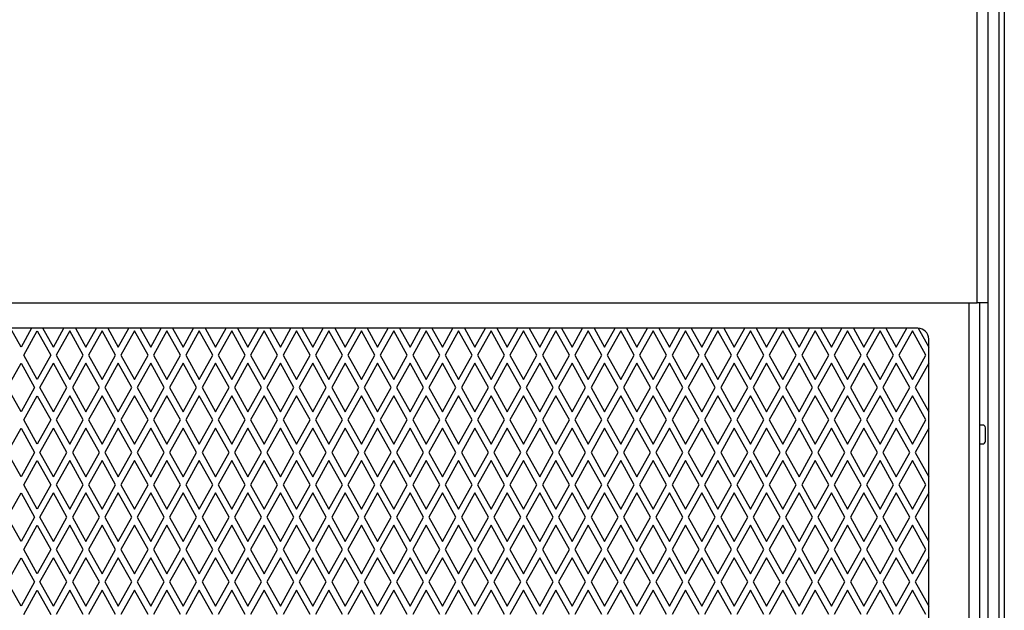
# Model space of a CAD drawing. Header units: millimetres. Extents: x 38 to 3318, y 40 to 2336.
# Tile 11 of 17: x 781 to 963, y 1367 to 1476. Entities that reach past the tile are written whole.
import ezdxf

# ---------------------------------------------------------------- set-up
doc = ezdxf.new("R2010")
doc.units = ezdxf.units.MM
doc.header["$LTSCALE"] = 8
doc.layers.add('LAYER1', color=2, linetype='Continuous', lineweight=25)

msp = doc.modelspace()

# ---------------------------------------------------------------- linework, layer by layer
at = {"layer": 'LAYER1', "color": 7, "linetype": 'Continuous', "lineweight": 25}
for p, q in [((962.192, 1812.218), (962.192, 1253.218)), ((963.192, 1812.218), (963.192, 1254.218)), ((958.192, 1423.833), (958.192, 1763.004)), ((960.192, 1423.833), (960.192, 1764.136)), ((616.192, 1423.833), (958.192, 1423.833)), ((956.692, 1256.148), (956.692, 1423.833)), ((960.192, 1423.833), (958.192, 1423.833)), ((958.692, 1255.218), (958.692, 1423.833)), ((960.192, 1255.718), (960.192, 1423.833)), ((947.192, 1419.148), (627.192, 1419.148)), ((781.192, 1415.648), (779.247, 1419.148)), ((783.136, 1419.148), (781.192, 1415.648)), ((781.692, 1414.148), (784.192, 1418.648)), ((784.192, 1418.648), (786.692, 1414.148)), ((787.192, 1415.648), (785.247, 1419.148)), ((787.192, 1415.648), (789.136, 1419.148)), ((790.192, 1418.648), (787.692, 1414.148)), ((792.692, 1414.148), (790.192, 1418.648)), ((791.247, 1419.148), (793.192, 1415.648)), ((793.192, 1415.648), (795.136, 1419.148)), ((796.192, 1418.648), (793.692, 1414.148)), ((798.692, 1414.148), (796.192, 1418.648)), ((797.247, 1419.148), (799.192, 1415.648)), ((799.192, 1415.648), (801.136, 1419.148)), ((802.192, 1418.648), (799.692, 1414.148)), ((804.692, 1414.148), (802.192, 1418.648)), ((803.247, 1419.148), (805.192, 1415.648)), ((805.192, 1415.648), (807.136, 1419.148)), ((808.192, 1418.648), (805.692, 1414.148)), ((810.692, 1414.148), (808.192, 1418.648)), ((809.247, 1419.148), (811.192, 1415.648)), ((811.192, 1415.648), (813.136, 1419.148)), ((814.192, 1418.648), (811.692, 1414.148)), ((816.692, 1414.148), (814.192, 1418.648)), ((815.247, 1419.148), (817.192, 1415.648)), ((817.192, 1415.648), (819.136, 1419.148)), ((820.192, 1418.648), (817.692, 1414.148)), ((822.692, 1414.148), (820.192, 1418.648)), ((821.247, 1419.148), (823.192, 1415.648)), ((823.192, 1415.648), (825.136, 1419.148)), ((826.192, 1418.648), (823.692, 1414.148)), ((828.692, 1414.148), (826.192, 1418.648)), ((827.247, 1419.148), (829.192, 1415.648)), ((829.192, 1415.648), (831.136, 1419.148)), ((832.192, 1418.648), (829.692, 1414.148)), ((834.692, 1414.148), (832.192, 1418.648)), ((833.247, 1419.148), (835.192, 1415.648)), ((835.192, 1415.648), (837.136, 1419.148)), ((838.192, 1418.648), (835.692, 1414.148)), ((840.692, 1414.148), (838.192, 1418.648)), ((839.247, 1419.148), (841.192, 1415.648)), ((841.192, 1415.648), (843.136, 1419.148)), ((844.192, 1418.648), (841.692, 1414.148)), ((846.692, 1414.148), (844.192, 1418.648)), ((845.247, 1419.148), (847.192, 1415.648)), ((847.192, 1415.648), (849.136, 1419.148)), ((850.192, 1418.648), (847.692, 1414.148)), ((852.692, 1414.148), (850.192, 1418.648)), ((851.247, 1419.148), (853.192, 1415.648)), ((853.192, 1415.648), (855.136, 1419.148)), ((856.192, 1418.648), (853.692, 1414.148)), ((858.692, 1414.148), (856.192, 1418.648)), ((857.247, 1419.148), (859.192, 1415.648)), ((859.192, 1415.648), (861.136, 1419.148)), ((862.192, 1418.648), (859.692, 1414.148)), ((864.692, 1414.148), (862.192, 1418.648)), ((863.247, 1419.148), (865.192, 1415.648)), ((865.192, 1415.648), (867.136, 1419.148)), ((868.192, 1418.648), (865.692, 1414.148)), ((870.692, 1414.148), (868.192, 1418.648)), ((869.247, 1419.148), (871.192, 1415.648)), ((871.192, 1415.648), (873.136, 1419.148)), ((874.192, 1418.648), (871.692, 1414.148)), ((876.692, 1414.148), (874.192, 1418.648)), ((875.247, 1419.148), (877.192, 1415.648)), ((877.192, 1415.648), (879.136, 1419.148)), ((880.192, 1418.648), (877.692, 1414.148)), ((882.692, 1414.148), (880.192, 1418.648)), ((881.247, 1419.148), (883.192, 1415.648)), ((883.192, 1415.648), (885.136, 1419.148)), ((886.192, 1418.648), (883.692, 1414.148)), ((888.692, 1414.148), (886.192, 1418.648)), ((887.247, 1419.148), (889.192, 1415.648)), ((889.192, 1415.648), (891.136, 1419.148)), ((892.192, 1418.648), (889.692, 1414.148)), ((894.692, 1414.148), (892.192, 1418.648)), ((893.247, 1419.148), (895.192, 1415.648)), ((895.192, 1415.648), (897.136, 1419.148)), ((898.192, 1418.648), (895.692, 1414.148)), ((900.692, 1414.148), (898.192, 1418.648)), ((899.247, 1419.148), (901.192, 1415.648)), ((901.192, 1415.648), (903.136, 1419.148)), ((904.192, 1418.648), (901.692, 1414.148)), ((906.692, 1414.148), (904.192, 1418.648)), ((905.247, 1419.148), (907.192, 1415.648)), ((907.192, 1415.648), (909.136, 1419.148)), ((910.192, 1418.648), (907.692, 1414.148)), ((912.692, 1414.148), (910.192, 1418.648)), ((911.247, 1419.148), (913.192, 1415.648)), ((913.192, 1415.648), (915.136, 1419.148)), ((916.192, 1418.648), (913.692, 1414.148)), ((918.692, 1414.148), (916.192, 1418.648)), ((917.247, 1419.148), (919.192, 1415.648)), ((919.192, 1415.648), (921.136, 1419.148)), ((922.192, 1418.648), (919.692, 1414.148)), ((924.692, 1414.148), (922.192, 1418.648)), ((923.247, 1419.148), (925.192, 1415.648)), ((925.192, 1415.648), (927.136, 1419.148)), ((928.192, 1418.648), (925.692, 1414.148)), ((930.692, 1414.148), (928.192, 1418.648)), ((929.247, 1419.148), (931.192, 1415.648)), ((931.192, 1415.648), (933.136, 1419.148)), ((934.192, 1418.648), (931.692, 1414.148)), ((936.692, 1414.148), (934.192, 1418.648)), ((935.247, 1419.148), (937.192, 1415.648)), ((937.192, 1415.648), (939.136, 1419.148)), ((940.192, 1418.648), (937.692, 1414.148)), ((942.692, 1414.148), (940.192, 1418.648)), ((941.247, 1419.148), (943.192, 1415.648)), ((943.192, 1415.648), (945.136, 1419.148)), ((946.192, 1418.648), (943.692, 1414.148)), ((948.692, 1414.148), (946.192, 1418.648)), ((947.248, 1419.147), (949.192, 1415.648)), ((949.192, 1266.148), (949.192, 1417.148)), ((778.692, 1408.148), (781.192, 1412.648)), ((781.192, 1412.648), (783.692, 1408.148)), ((784.192, 1409.648), (781.692, 1414.148)), ((786.692, 1414.148), (784.192, 1409.648)), ((784.692, 1408.148), (787.192, 1412.648)), ((789.692, 1408.148), (787.192, 1412.648)), ((787.692, 1414.148), (790.192, 1409.648)), ((790.192, 1409.648), (792.692, 1414.148)), ((793.192, 1412.648), (790.692, 1408.148)), ((795.692, 1408.148), (793.192, 1412.648)), ((793.692, 1414.148), (796.192, 1409.648)), ((796.192, 1409.648), (798.692, 1414.148)), ((799.192, 1412.648), (796.692, 1408.148)), ((801.692, 1408.148), (799.192, 1412.648)), ((799.692, 1414.148), (802.192, 1409.648)), ((802.192, 1409.648), (804.692, 1414.148)), ((805.192, 1412.648), (802.692, 1408.148)), ((807.692, 1408.148), (805.192, 1412.648)), ((805.692, 1414.148), (808.192, 1409.648)), ((808.192, 1409.648), (810.692, 1414.148)), ((811.192, 1412.648), (808.692, 1408.148)), ((813.692, 1408.148), (811.192, 1412.648)), ((811.692, 1414.148), (814.192, 1409.648)), ((814.192, 1409.648), (816.692, 1414.148)), ((817.192, 1412.648), (814.692, 1408.148)), ((819.692, 1408.148), (817.192, 1412.648)), ((817.692, 1414.148), (820.192, 1409.648)), ((820.192, 1409.648), (822.692, 1414.148)), ((823.192, 1412.648), (820.692, 1408.148)), ((825.692, 1408.148), (823.192, 1412.648)), ((823.692, 1414.148), (826.192, 1409.648)), ((826.192, 1409.648), (828.692, 1414.148)), ((829.192, 1412.648), (826.692, 1408.148)), ((831.692, 1408.148), (829.192, 1412.648)), ((829.692, 1414.148), (832.192, 1409.648)), ((832.192, 1409.648), (834.692, 1414.148)), ((835.192, 1412.648), (832.692, 1408.148)), ((837.692, 1408.148), (835.192, 1412.648)), ((835.692, 1414.148), (838.192, 1409.648)), ((838.192, 1409.648), (840.692, 1414.148)), ((841.192, 1412.648), (838.692, 1408.148)), ((843.692, 1408.148), (841.192, 1412.648)), ((841.692, 1414.148), (844.192, 1409.648)), ((844.192, 1409.648), (846.692, 1414.148)), ((847.192, 1412.648), (844.692, 1408.148)), ((849.692, 1408.148), (847.192, 1412.648)), ((847.692, 1414.148), (850.192, 1409.648)), ((850.192, 1409.648), (852.692, 1414.148)), ((853.192, 1412.648), (850.692, 1408.148)), ((855.692, 1408.148), (853.192, 1412.648)), ((853.692, 1414.148), (856.192, 1409.648)), ((856.192, 1409.648), (858.692, 1414.148)), ((859.192, 1412.648), (856.692, 1408.148)), ((861.692, 1408.148), (859.192, 1412.648)), ((859.692, 1414.148), (862.192, 1409.648)), ((862.192, 1409.648), (864.692, 1414.148)), ((865.192, 1412.648), (862.692, 1408.148)), ((867.692, 1408.148), (865.192, 1412.648)), ((865.692, 1414.148), (868.192, 1409.648)), ((868.192, 1409.648), (870.692, 1414.148)), ((871.192, 1412.648), (868.692, 1408.148)), ((873.692, 1408.148), (871.192, 1412.648)), ((871.692, 1414.148), (874.192, 1409.648)), ((874.192, 1409.648), (876.692, 1414.148)), ((877.192, 1412.648), (874.692, 1408.148)), ((879.692, 1408.148), (877.192, 1412.648)), ((877.692, 1414.148), (880.192, 1409.648)), ((880.192, 1409.648), (882.692, 1414.148)), ((883.192, 1412.648), (880.692, 1408.148)), ((885.692, 1408.148), (883.192, 1412.648)), ((883.692, 1414.148), (886.192, 1409.648)), ((886.192, 1409.648), (888.692, 1414.148)), ((889.192, 1412.648), (886.692, 1408.148)), ((891.692, 1408.148), (889.192, 1412.648)), ((889.692, 1414.148), (892.192, 1409.648)), ((892.192, 1409.648), (894.692, 1414.148)), ((895.192, 1412.648), (892.692, 1408.148)), ((897.692, 1408.148), (895.192, 1412.648)), ((895.692, 1414.148), (898.192, 1409.648)), ((898.192, 1409.648), (900.692, 1414.148)), ((901.192, 1412.648), (898.692, 1408.148)), ((903.692, 1408.148), (901.192, 1412.648)), ((901.692, 1414.148), (904.192, 1409.648)), ((904.192, 1409.648), (906.692, 1414.148)), ((907.192, 1412.648), (904.692, 1408.148)), ((909.692, 1408.148), (907.192, 1412.648)), ((907.692, 1414.148), (910.192, 1409.648)), ((910.192, 1409.648), (912.692, 1414.148)), ((913.192, 1412.648), (910.692, 1408.148)), ((915.692, 1408.148), (913.192, 1412.648)), ((913.692, 1414.148), (916.192, 1409.648)), ((916.192, 1409.648), (918.692, 1414.148)), ((919.192, 1412.648), (916.692, 1408.148)), ((921.692, 1408.148), (919.192, 1412.648)), ((919.692, 1414.148), (922.192, 1409.648)), ((922.192, 1409.648), (924.692, 1414.148)), ((925.192, 1412.648), (922.692, 1408.148)), ((927.692, 1408.148), (925.192, 1412.648)), ((925.692, 1414.148), (928.192, 1409.648)), ((928.192, 1409.648), (930.692, 1414.148)), ((931.192, 1412.648), (928.692, 1408.148)), ((933.692, 1408.148), (931.192, 1412.648)), ((931.692, 1414.148), (934.192, 1409.648)), ((934.192, 1409.648), (936.692, 1414.148)), ((937.192, 1412.648), (934.692, 1408.148)), ((939.692, 1408.148), (937.192, 1412.648)), ((937.692, 1414.148), (940.192, 1409.648)), ((940.192, 1409.648), (942.692, 1414.148)), ((943.192, 1412.648), (940.692, 1408.148)), ((945.692, 1408.148), (943.192, 1412.648)), ((943.692, 1414.148), (946.192, 1409.648)), ((946.192, 1409.648), (948.692, 1414.148)), ((949.192, 1412.648), (946.692, 1408.148)), ((781.192, 1403.648), (778.692, 1408.148)), ((783.692, 1408.148), (781.192, 1403.648)), ((787.192, 1403.648), (784.692, 1408.148)), ((787.192, 1403.648), (789.692, 1408.148)), ((790.692, 1408.148), (793.192, 1403.648)), ((793.192, 1403.648), (795.692, 1408.148)), ((796.692, 1408.148), (799.192, 1403.648)), ((799.192, 1403.648), (801.692, 1408.148)), ((802.692, 1408.148), (805.192, 1403.648)), ((805.192, 1403.648), (807.692, 1408.148)), ((808.692, 1408.148), (811.192, 1403.648)), ((811.192, 1403.648), (813.692, 1408.148)), ((814.692, 1408.148), (817.192, 1403.648)), ((817.192, 1403.648), (819.692, 1408.148)), ((820.692, 1408.148), (823.192, 1403.648)), ((823.192, 1403.648), (825.692, 1408.148)), ((826.692, 1408.148), (829.192, 1403.648)), ((829.192, 1403.648), (831.692, 1408.148)), ((832.692, 1408.148), (835.192, 1403.648)), ((835.192, 1403.648), (837.692, 1408.148)), ((838.692, 1408.148), (841.192, 1403.648)), ((841.192, 1403.648), (843.692, 1408.148)), ((844.692, 1408.148), (847.192, 1403.648)), ((847.192, 1403.648), (849.692, 1408.148)), ((850.692, 1408.148), (853.192, 1403.648)), ((853.192, 1403.648), (855.692, 1408.148)), ((856.692, 1408.148), (859.192, 1403.648)), ((859.192, 1403.648), (861.692, 1408.148)), ((862.692, 1408.148), (865.192, 1403.648)), ((865.192, 1403.648), (867.692, 1408.148)), ((868.692, 1408.148), (871.192, 1403.648)), ((871.192, 1403.648), (873.692, 1408.148)), ((874.692, 1408.148), (877.192, 1403.648)), ((877.192, 1403.648), (879.692, 1408.148)), ((880.692, 1408.148), (883.192, 1403.648)), ((883.192, 1403.648), (885.692, 1408.148)), ((886.692, 1408.148), (889.192, 1403.648)), ((889.192, 1403.648), (891.692, 1408.148)), ((892.692, 1408.148), (895.192, 1403.648)), ((895.192, 1403.648), (897.692, 1408.148)), ((898.692, 1408.148), (901.192, 1403.648)), ((901.192, 1403.648), (903.692, 1408.148)), ((904.692, 1408.148), (907.192, 1403.648)), ((907.192, 1403.648), (909.692, 1408.148)), ((910.692, 1408.148), (913.192, 1403.648)), ((913.192, 1403.648), (915.692, 1408.148)), ((916.692, 1408.148), (919.192, 1403.648)), ((919.192, 1403.648), (921.692, 1408.148)), ((922.692, 1408.148), (925.192, 1403.648)), ((925.192, 1403.648), (927.692, 1408.148)), ((928.692, 1408.148), (931.192, 1403.648)), ((931.192, 1403.648), (933.692, 1408.148)), ((934.692, 1408.148), (937.192, 1403.648)), ((937.192, 1403.648), (939.692, 1408.148)), ((940.692, 1408.148), (943.192, 1403.648)), ((943.192, 1403.648), (945.692, 1408.148)), ((946.692, 1408.148), (949.192, 1403.648)), ((781.692, 1402.148), (784.192, 1406.648)), ((784.192, 1406.648), (786.692, 1402.148)), ((790.192, 1406.648), (787.692, 1402.148)), ((792.692, 1402.148), (790.192, 1406.648)), ((796.192, 1406.648), (793.692, 1402.148)), ((798.692, 1402.148), (796.192, 1406.648)), ((802.192, 1406.648), (799.692, 1402.148)), ((804.692, 1402.148), (802.192, 1406.648)), ((808.192, 1406.648), (805.692, 1402.148)), ((810.692, 1402.148), (808.192, 1406.648)), ((814.192, 1406.648), (811.692, 1402.148)), ((816.692, 1402.148), (814.192, 1406.648)), ((820.192, 1406.648), (817.692, 1402.148)), ((822.692, 1402.148), (820.192, 1406.648)), ((826.192, 1406.648), (823.692, 1402.148)), ((828.692, 1402.148), (826.192, 1406.648)), ((832.192, 1406.648), (829.692, 1402.148)), ((834.692, 1402.148), (832.192, 1406.648)), ((838.192, 1406.648), (835.692, 1402.148)), ((840.692, 1402.148), (838.192, 1406.648)), ((844.192, 1406.648), (841.692, 1402.148)), ((846.692, 1402.148), (844.192, 1406.648)), ((850.192, 1406.648), (847.692, 1402.148)), ((852.692, 1402.148), (850.192, 1406.648)), ((856.192, 1406.648), (853.692, 1402.148)), ((858.692, 1402.148), (856.192, 1406.648)), ((862.192, 1406.648), (859.692, 1402.148)), ((864.692, 1402.148), (862.192, 1406.648)), ((868.192, 1406.648), (865.692, 1402.148)), ((870.692, 1402.148), (868.192, 1406.648)), ((874.192, 1406.648), (871.692, 1402.148)), ((876.692, 1402.148), (874.192, 1406.648)), ((880.192, 1406.648), (877.692, 1402.148)), ((882.692, 1402.148), (880.192, 1406.648)), ((886.192, 1406.648), (883.692, 1402.148)), ((888.692, 1402.148), (886.192, 1406.648)), ((892.192, 1406.648), (889.692, 1402.148)), ((894.692, 1402.148), (892.192, 1406.648)), ((898.192, 1406.648), (895.692, 1402.148)), ((900.692, 1402.148), (898.192, 1406.648)), ((904.192, 1406.648), (901.692, 1402.148)), ((906.692, 1402.148), (904.192, 1406.648)), ((910.192, 1406.648), (907.692, 1402.148)), ((912.692, 1402.148), (910.192, 1406.648)), ((916.192, 1406.648), (913.692, 1402.148)), ((918.692, 1402.148), (916.192, 1406.648)), ((922.192, 1406.648), (919.692, 1402.148)), ((924.692, 1402.148), (922.192, 1406.648)), ((928.192, 1406.648), (925.692, 1402.148)), ((930.692, 1402.148), (928.192, 1406.648)), ((934.192, 1406.648), (931.692, 1402.148)), ((936.692, 1402.148), (934.192, 1406.648)), ((940.192, 1406.648), (937.692, 1402.148)), ((942.692, 1402.148), (940.192, 1406.648)), ((946.192, 1406.648), (943.692, 1402.148)), ((948.692, 1402.148), (946.192, 1406.648)), ((784.192, 1397.648), (781.692, 1402.148)), ((786.692, 1402.148), (784.192, 1397.648)), ((787.692, 1402.148), (790.192, 1397.648)), ((790.192, 1397.648), (792.692, 1402.148)), ((793.692, 1402.148), (796.192, 1397.648)), ((796.192, 1397.648), (798.692, 1402.148)), ((799.692, 1402.148), (802.192, 1397.648)), ((802.192, 1397.648), (804.692, 1402.148)), ((805.692, 1402.148), (808.192, 1397.648)), ((808.192, 1397.648), (810.692, 1402.148)), ((811.692, 1402.148), (814.192, 1397.648)), ((814.192, 1397.648), (816.692, 1402.148)), ((817.692, 1402.148), (820.192, 1397.648)), ((820.192, 1397.648), (822.692, 1402.148)), ((823.692, 1402.148), (826.192, 1397.648)), ((826.192, 1397.648), (828.692, 1402.148)), ((829.692, 1402.148), (832.192, 1397.648)), ((832.192, 1397.648), (834.692, 1402.148)), ((835.692, 1402.148), (838.192, 1397.648)), ((838.192, 1397.648), (840.692, 1402.148)), ((841.692, 1402.148), (844.192, 1397.648)), ((844.192, 1397.648), (846.692, 1402.148)), ((847.692, 1402.148), (850.192, 1397.648)), ((850.192, 1397.648), (852.692, 1402.148)), ((853.692, 1402.148), (856.192, 1397.648)), ((856.192, 1397.648), (858.692, 1402.148)), ((859.692, 1402.148), (862.192, 1397.648)), ((862.192, 1397.648), (864.692, 1402.148)), ((865.692, 1402.148), (868.192, 1397.648)), ((868.192, 1397.648), (870.692, 1402.148)), ((871.692, 1402.148), (874.192, 1397.648)), ((874.192, 1397.648), (876.692, 1402.148)), ((877.692, 1402.148), (880.192, 1397.648)), ((880.192, 1397.648), (882.692, 1402.148)), ((883.692, 1402.148), (886.192, 1397.648)), ((886.192, 1397.648), (888.692, 1402.148)), ((889.692, 1402.148), (892.192, 1397.648)), ((892.192, 1397.648), (894.692, 1402.148)), ((895.692, 1402.148), (898.192, 1397.648)), ((898.192, 1397.648), (900.692, 1402.148)), ((901.692, 1402.148), (904.192, 1397.648)), ((904.192, 1397.648), (906.692, 1402.148)), ((907.692, 1402.148), (910.192, 1397.648)), ((910.192, 1397.648), (912.692, 1402.148)), ((913.692, 1402.148), (916.192, 1397.648)), ((916.192, 1397.648), (918.692, 1402.148)), ((919.692, 1402.148), (922.192, 1397.648)), ((922.192, 1397.648), (924.692, 1402.148)), ((925.692, 1402.148), (928.192, 1397.648)), ((928.192, 1397.648), (930.692, 1402.148)), ((931.692, 1402.148), (934.192, 1397.648)), ((934.192, 1397.648), (936.692, 1402.148)), ((937.692, 1402.148), (940.192, 1397.648)), ((940.192, 1397.648), (942.692, 1402.148)), ((943.692, 1402.148), (946.192, 1397.648)), ((946.192, 1397.648), (948.692, 1402.148)), ((778.692, 1396.148), (781.192, 1400.648)), ((781.192, 1400.648), (783.692, 1396.148)), ((784.692, 1396.148), (787.192, 1400.648)), ((789.692, 1396.148), (787.192, 1400.648)), ((793.192, 1400.648), (790.692, 1396.148)), ((795.692, 1396.148), (793.192, 1400.648)), ((799.192, 1400.648), (796.692, 1396.148)), ((801.692, 1396.148), (799.192, 1400.648)), ((805.192, 1400.648), (802.692, 1396.148)), ((807.692, 1396.148), (805.192, 1400.648)), ((811.192, 1400.648), (808.692, 1396.148)), ((813.692, 1396.148), (811.192, 1400.648)), ((817.192, 1400.648), (814.692, 1396.148)), ((819.692, 1396.148), (817.192, 1400.648)), ((823.192, 1400.648), (820.692, 1396.148)), ((825.692, 1396.148), (823.192, 1400.648)), ((829.192, 1400.648), (826.692, 1396.148)), ((831.692, 1396.148), (829.192, 1400.648)), ((835.192, 1400.648), (832.692, 1396.148)), ((837.692, 1396.148), (835.192, 1400.648)), ((841.192, 1400.648), (838.692, 1396.148)), ((843.692, 1396.148), (841.192, 1400.648)), ((847.192, 1400.648), (844.692, 1396.148)), ((849.692, 1396.148), (847.192, 1400.648)), ((853.192, 1400.648), (850.692, 1396.148)), ((855.692, 1396.148), (853.192, 1400.648)), ((859.192, 1400.648), (856.692, 1396.148)), ((861.692, 1396.148), (859.192, 1400.648)), ((865.192, 1400.648), (862.692, 1396.148)), ((867.692, 1396.148), (865.192, 1400.648)), ((871.192, 1400.648), (868.692, 1396.148)), ((873.692, 1396.148), (871.192, 1400.648)), ((877.192, 1400.648), (874.692, 1396.148)), ((879.692, 1396.148), (877.192, 1400.648)), ((883.192, 1400.648), (880.692, 1396.148)), ((885.692, 1396.148), (883.192, 1400.648)), ((889.192, 1400.648), (886.692, 1396.148)), ((891.692, 1396.148), (889.192, 1400.648)), ((895.192, 1400.648), (892.692, 1396.148)), ((897.692, 1396.148), (895.192, 1400.648)), ((901.192, 1400.648), (898.692, 1396.148)), ((903.692, 1396.148), (901.192, 1400.648)), ((907.192, 1400.648), (904.692, 1396.148)), ((909.692, 1396.148), (907.192, 1400.648)), ((913.192, 1400.648), (910.692, 1396.148)), ((915.692, 1396.148), (913.192, 1400.648)), ((919.192, 1400.648), (916.692, 1396.148)), ((921.692, 1396.148), (919.192, 1400.648)), ((925.192, 1400.648), (922.692, 1396.148)), ((927.692, 1396.148), (925.192, 1400.648)), ((931.192, 1400.648), (928.692, 1396.148)), ((933.692, 1396.148), (931.192, 1400.648)), ((937.192, 1400.648), (934.692, 1396.148)), ((939.692, 1396.148), (937.192, 1400.648)), ((943.192, 1400.648), (940.692, 1396.148)), ((945.692, 1396.148), (943.192, 1400.648)), ((949.192, 1400.648), (946.692, 1396.148)), ((959.192, 1401.218), (958.692, 1401.218)), ((959.692, 1398.218), (959.692, 1400.718)), ((781.192, 1391.648), (778.692, 1396.148)), ((783.692, 1396.148), (781.192, 1391.648)), ((787.192, 1391.648), (784.692, 1396.148)), ((787.192, 1391.648), (789.692, 1396.148)), ((790.692, 1396.148), (793.192, 1391.648)), ((793.192, 1391.648), (795.692, 1396.148)), ((796.692, 1396.148), (799.192, 1391.648)), ((799.192, 1391.648), (801.692, 1396.148)), ((802.692, 1396.148), (805.192, 1391.648)), ((805.192, 1391.648), (807.692, 1396.148)), ((808.692, 1396.148), (811.192, 1391.648)), ((811.192, 1391.648), (813.692, 1396.148)), ((814.692, 1396.148), (817.192, 1391.648)), ((817.192, 1391.648), (819.692, 1396.148)), ((820.692, 1396.148), (823.192, 1391.648)), ((823.192, 1391.648), (825.692, 1396.148)), ((826.692, 1396.148), (829.192, 1391.648)), ((829.192, 1391.648), (831.692, 1396.148)), ((832.692, 1396.148), (835.192, 1391.648)), ((835.192, 1391.648), (837.692, 1396.148)), ((838.692, 1396.148), (841.192, 1391.648)), ((841.192, 1391.648), (843.692, 1396.148)), ((844.692, 1396.148), (847.192, 1391.648)), ((847.192, 1391.648), (849.692, 1396.148)), ((850.692, 1396.148), (853.192, 1391.648)), ((853.192, 1391.648), (855.692, 1396.148)), ((856.692, 1396.148), (859.192, 1391.648)), ((859.192, 1391.648), (861.692, 1396.148)), ((862.692, 1396.148), (865.192, 1391.648)), ((865.192, 1391.648), (867.692, 1396.148)), ((868.692, 1396.148), (871.192, 1391.648)), ((871.192, 1391.648), (873.692, 1396.148)), ((874.692, 1396.148), (877.192, 1391.648)), ((877.192, 1391.648), (879.692, 1396.148)), ((880.692, 1396.148), (883.192, 1391.648)), ((883.192, 1391.648), (885.692, 1396.148)), ((886.692, 1396.148), (889.192, 1391.648)), ((889.192, 1391.648), (891.692, 1396.148)), ((892.692, 1396.148), (895.192, 1391.648)), ((895.192, 1391.648), (897.692, 1396.148)), ((898.692, 1396.148), (901.192, 1391.648)), ((901.192, 1391.648), (903.692, 1396.148)), ((904.692, 1396.148), (907.192, 1391.648)), ((907.192, 1391.648), (909.692, 1396.148)), ((910.692, 1396.148), (913.192, 1391.648)), ((913.192, 1391.648), (915.692, 1396.148)), ((916.692, 1396.148), (919.192, 1391.648)), ((919.192, 1391.648), (921.692, 1396.148)), ((922.692, 1396.148), (925.192, 1391.648)), ((925.192, 1391.648), (927.692, 1396.148)), ((928.692, 1396.148), (931.192, 1391.648)), ((931.192, 1391.648), (933.692, 1396.148)), ((934.692, 1396.148), (937.192, 1391.648)), ((937.192, 1391.648), (939.692, 1396.148)), ((940.692, 1396.148), (943.192, 1391.648)), ((943.192, 1391.648), (945.692, 1396.148)), ((946.692, 1396.148), (949.192, 1391.648)), ((958.692, 1397.718), (959.192, 1397.718)), ((781.692, 1390.148), (784.192, 1394.648)), ((784.192, 1394.648), (786.692, 1390.148)), ((790.192, 1394.648), (787.692, 1390.148)), ((792.692, 1390.148), (790.192, 1394.648)), ((796.192, 1394.648), (793.692, 1390.148)), ((798.692, 1390.148), (796.192, 1394.648)), ((802.192, 1394.648), (799.692, 1390.148)), ((804.692, 1390.148), (802.192, 1394.648)), ((808.192, 1394.648), (805.692, 1390.148)), ((810.692, 1390.148), (808.192, 1394.648)), ((814.192, 1394.648), (811.692, 1390.148)), ((816.692, 1390.148), (814.192, 1394.648)), ((820.192, 1394.648), (817.692, 1390.148)), ((822.692, 1390.148), (820.192, 1394.648)), ((826.192, 1394.648), (823.692, 1390.148)), ((828.692, 1390.148), (826.192, 1394.648)), ((832.192, 1394.648), (829.692, 1390.148)), ((834.692, 1390.148), (832.192, 1394.648)), ((838.192, 1394.648), (835.692, 1390.148)), ((840.692, 1390.148), (838.192, 1394.648)), ((844.192, 1394.648), (841.692, 1390.148)), ((846.692, 1390.148), (844.192, 1394.648)), ((850.192, 1394.648), (847.692, 1390.148)), ((852.692, 1390.148), (850.192, 1394.648)), ((856.192, 1394.648), (853.692, 1390.148)), ((858.692, 1390.148), (856.192, 1394.648)), ((862.192, 1394.648), (859.692, 1390.148)), ((864.692, 1390.148), (862.192, 1394.648)), ((868.192, 1394.648), (865.692, 1390.148)), ((870.692, 1390.148), (868.192, 1394.648)), ((874.192, 1394.648), (871.692, 1390.148)), ((876.692, 1390.148), (874.192, 1394.648)), ((880.192, 1394.648), (877.692, 1390.148)), ((882.692, 1390.148), (880.192, 1394.648)), ((886.192, 1394.648), (883.692, 1390.148)), ((888.692, 1390.148), (886.192, 1394.648)), ((892.192, 1394.648), (889.692, 1390.148)), ((894.692, 1390.148), (892.192, 1394.648)), ((898.192, 1394.648), (895.692, 1390.148)), ((900.692, 1390.148), (898.192, 1394.648)), ((904.192, 1394.648), (901.692, 1390.148)), ((906.692, 1390.148), (904.192, 1394.648)), ((910.192, 1394.648), (907.692, 1390.148)), ((912.692, 1390.148), (910.192, 1394.648)), ((916.192, 1394.648), (913.692, 1390.148)), ((918.692, 1390.148), (916.192, 1394.648)), ((922.192, 1394.648), (919.692, 1390.148)), ((924.692, 1390.148), (922.192, 1394.648)), ((928.192, 1394.648), (925.692, 1390.148)), ((930.692, 1390.148), (928.192, 1394.648)), ((934.192, 1394.648), (931.692, 1390.148)), ((936.692, 1390.148), (934.192, 1394.648)), ((940.192, 1394.648), (937.692, 1390.148)), ((942.692, 1390.148), (940.192, 1394.648)), ((946.192, 1394.648), (943.692, 1390.148)), ((948.692, 1390.148), (946.192, 1394.648)), ((784.192, 1385.648), (781.692, 1390.148)), ((786.692, 1390.148), (784.192, 1385.648)), ((787.692, 1390.148), (790.192, 1385.648)), ((790.192, 1385.648), (792.692, 1390.148)), ((793.692, 1390.148), (796.192, 1385.648)), ((796.192, 1385.648), (798.692, 1390.148)), ((799.692, 1390.148), (802.192, 1385.648)), ((802.192, 1385.648), (804.692, 1390.148)), ((805.692, 1390.148), (808.192, 1385.648)), ((808.192, 1385.648), (810.692, 1390.148)), ((811.692, 1390.148), (814.192, 1385.648)), ((814.192, 1385.648), (816.692, 1390.148)), ((817.692, 1390.148), (820.192, 1385.648)), ((820.192, 1385.648), (822.692, 1390.148)), ((823.692, 1390.148), (826.192, 1385.648)), ((826.192, 1385.648), (828.692, 1390.148)), ((829.692, 1390.148), (832.192, 1385.648)), ((832.192, 1385.648), (834.692, 1390.148)), ((835.692, 1390.148), (838.192, 1385.648)), ((838.192, 1385.648), (840.692, 1390.148)), ((841.692, 1390.148), (844.192, 1385.648)), ((844.192, 1385.648), (846.692, 1390.148)), ((847.692, 1390.148), (850.192, 1385.648)), ((850.192, 1385.648), (852.692, 1390.148)), ((853.692, 1390.148), (856.192, 1385.648)), ((856.192, 1385.648), (858.692, 1390.148)), ((859.692, 1390.148), (862.192, 1385.648)), ((862.192, 1385.648), (864.692, 1390.148)), ((865.692, 1390.148), (868.192, 1385.648)), ((868.192, 1385.648), (870.692, 1390.148)), ((871.692, 1390.148), (874.192, 1385.648)), ((874.192, 1385.648), (876.692, 1390.148)), ((877.692, 1390.148), (880.192, 1385.648)), ((880.192, 1385.648), (882.692, 1390.148)), ((883.692, 1390.148), (886.192, 1385.648)), ((886.192, 1385.648), (888.692, 1390.148)), ((889.692, 1390.148), (892.192, 1385.648)), ((892.192, 1385.648), (894.692, 1390.148)), ((895.692, 1390.148), (898.192, 1385.648)), ((898.192, 1385.648), (900.692, 1390.148)), ((901.692, 1390.148), (904.192, 1385.648)), ((904.192, 1385.648), (906.692, 1390.148)), ((907.692, 1390.148), (910.192, 1385.648)), ((910.192, 1385.648), (912.692, 1390.148)), ((913.692, 1390.148), (916.192, 1385.648)), ((916.192, 1385.648), (918.692, 1390.148)), ((919.692, 1390.148), (922.192, 1385.648)), ((922.192, 1385.648), (924.692, 1390.148)), ((925.692, 1390.148), (928.192, 1385.648)), ((928.192, 1385.648), (930.692, 1390.148)), ((931.692, 1390.148), (934.192, 1385.648)), ((934.192, 1385.648), (936.692, 1390.148)), ((937.692, 1390.148), (940.192, 1385.648)), ((940.192, 1385.648), (942.692, 1390.148)), ((943.692, 1390.148), (946.192, 1385.648)), ((946.192, 1385.648), (948.692, 1390.148)), ((778.692, 1384.148), (781.192, 1388.648)), ((781.192, 1388.648), (783.692, 1384.148)), ((784.692, 1384.148), (787.192, 1388.648)), ((789.692, 1384.148), (787.192, 1388.648)), ((793.192, 1388.648), (790.692, 1384.148)), ((795.692, 1384.148), (793.192, 1388.648)), ((799.192, 1388.648), (796.692, 1384.148)), ((801.692, 1384.148), (799.192, 1388.648)), ((805.192, 1388.648), (802.692, 1384.148)), ((807.692, 1384.148), (805.192, 1388.648)), ((811.192, 1388.648), (808.692, 1384.148)), ((813.692, 1384.148), (811.192, 1388.648)), ((817.192, 1388.648), (814.692, 1384.148)), ((819.692, 1384.148), (817.192, 1388.648)), ((823.192, 1388.648), (820.692, 1384.148)), ((825.692, 1384.148), (823.192, 1388.648)), ((829.192, 1388.648), (826.692, 1384.148)), ((831.692, 1384.148), (829.192, 1388.648)), ((835.192, 1388.648), (832.692, 1384.148)), ((837.692, 1384.148), (835.192, 1388.648)), ((841.192, 1388.648), (838.692, 1384.148)), ((843.692, 1384.148), (841.192, 1388.648)), ((847.192, 1388.648), (844.692, 1384.148)), ((849.692, 1384.148), (847.192, 1388.648)), ((853.192, 1388.648), (850.692, 1384.148)), ((855.692, 1384.148), (853.192, 1388.648)), ((859.192, 1388.648), (856.692, 1384.148)), ((861.692, 1384.148), (859.192, 1388.648)), ((865.192, 1388.648), (862.692, 1384.148)), ((867.692, 1384.148), (865.192, 1388.648)), ((871.192, 1388.648), (868.692, 1384.148)), ((873.692, 1384.148), (871.192, 1388.648)), ((877.192, 1388.648), (874.692, 1384.148)), ((879.692, 1384.148), (877.192, 1388.648)), ((883.192, 1388.648), (880.692, 1384.148)), ((885.692, 1384.148), (883.192, 1388.648)), ((889.192, 1388.648), (886.692, 1384.148)), ((891.692, 1384.148), (889.192, 1388.648)), ((895.192, 1388.648), (892.692, 1384.148)), ((897.692, 1384.148), (895.192, 1388.648)), ((901.192, 1388.648), (898.692, 1384.148)), ((903.692, 1384.148), (901.192, 1388.648)), ((907.192, 1388.648), (904.692, 1384.148)), ((909.692, 1384.148), (907.192, 1388.648)), ((913.192, 1388.648), (910.692, 1384.148)), ((915.692, 1384.148), (913.192, 1388.648)), ((919.192, 1388.648), (916.692, 1384.148)), ((921.692, 1384.148), (919.192, 1388.648)), ((925.192, 1388.648), (922.692, 1384.148)), ((927.692, 1384.148), (925.192, 1388.648)), ((931.192, 1388.648), (928.692, 1384.148)), ((933.692, 1384.148), (931.192, 1388.648)), ((937.192, 1388.648), (934.692, 1384.148)), ((939.692, 1384.148), (937.192, 1388.648)), ((943.192, 1388.648), (940.692, 1384.148)), ((945.692, 1384.148), (943.192, 1388.648)), ((949.192, 1388.648), (946.692, 1384.148)), ((781.192, 1379.648), (778.692, 1384.148)), ((783.692, 1384.148), (781.192, 1379.648)), ((787.192, 1379.648), (784.692, 1384.148)), ((787.192, 1379.648), (789.692, 1384.148)), ((790.692, 1384.148), (793.192, 1379.648)), ((793.192, 1379.648), (795.692, 1384.148)), ((796.692, 1384.148), (799.192, 1379.648)), ((799.192, 1379.648), (801.692, 1384.148)), ((802.692, 1384.148), (805.192, 1379.648)), ((805.192, 1379.648), (807.692, 1384.148)), ((808.692, 1384.148), (811.192, 1379.648)), ((811.192, 1379.648), (813.692, 1384.148)), ((814.692, 1384.148), (817.192, 1379.648)), ((817.192, 1379.648), (819.692, 1384.148)), ((820.692, 1384.148), (823.192, 1379.648)), ((823.192, 1379.648), (825.692, 1384.148)), ((826.692, 1384.148), (829.192, 1379.648)), ((829.192, 1379.648), (831.692, 1384.148)), ((832.692, 1384.148), (835.192, 1379.648)), ((835.192, 1379.648), (837.692, 1384.148)), ((838.692, 1384.148), (841.192, 1379.648)), ((841.192, 1379.648), (843.692, 1384.148)), ((844.692, 1384.148), (847.192, 1379.648)), ((847.192, 1379.648), (849.692, 1384.148)), ((850.692, 1384.148), (853.192, 1379.648)), ((853.192, 1379.648), (855.692, 1384.148)), ((856.692, 1384.148), (859.192, 1379.648)), ((859.192, 1379.648), (861.692, 1384.148)), ((862.692, 1384.148), (865.192, 1379.648)), ((865.192, 1379.648), (867.692, 1384.148)), ((868.692, 1384.148), (871.192, 1379.648)), ((871.192, 1379.648), (873.692, 1384.148)), ((874.692, 1384.148), (877.192, 1379.648)), ((877.192, 1379.648), (879.692, 1384.148)), ((880.692, 1384.148), (883.192, 1379.648)), ((883.192, 1379.648), (885.692, 1384.148)), ((886.692, 1384.148), (889.192, 1379.648)), ((889.192, 1379.648), (891.692, 1384.148)), ((892.692, 1384.148), (895.192, 1379.648)), ((895.192, 1379.648), (897.692, 1384.148)), ((898.692, 1384.148), (901.192, 1379.648)), ((901.192, 1379.648), (903.692, 1384.148)), ((904.692, 1384.148), (907.192, 1379.648)), ((907.192, 1379.648), (909.692, 1384.148)), ((910.692, 1384.148), (913.192, 1379.648)), ((913.192, 1379.648), (915.692, 1384.148)), ((916.692, 1384.148), (919.192, 1379.648)), ((919.192, 1379.648), (921.692, 1384.148)), ((922.692, 1384.148), (925.192, 1379.648)), ((925.192, 1379.648), (927.692, 1384.148)), ((928.692, 1384.148), (931.192, 1379.648)), ((931.192, 1379.648), (933.692, 1384.148)), ((934.692, 1384.148), (937.192, 1379.648)), ((937.192, 1379.648), (939.692, 1384.148)), ((940.692, 1384.148), (943.192, 1379.648)), ((943.192, 1379.648), (945.692, 1384.148)), ((946.692, 1384.148), (949.192, 1379.648)), ((781.692, 1378.148), (784.192, 1382.648)), ((784.192, 1382.648), (786.692, 1378.148)), ((790.192, 1382.648), (787.692, 1378.148)), ((792.692, 1378.148), (790.192, 1382.648)), ((796.192, 1382.648), (793.692, 1378.148)), ((798.692, 1378.148), (796.192, 1382.648)), ((802.192, 1382.648), (799.692, 1378.148)), ((804.692, 1378.148), (802.192, 1382.648)), ((808.192, 1382.648), (805.692, 1378.148)), ((810.692, 1378.148), (808.192, 1382.648)), ((814.192, 1382.648), (811.692, 1378.148)), ((816.692, 1378.148), (814.192, 1382.648)), ((820.192, 1382.648), (817.692, 1378.148)), ((822.692, 1378.148), (820.192, 1382.648)), ((826.192, 1382.648), (823.692, 1378.148)), ((828.692, 1378.148), (826.192, 1382.648)), ((832.192, 1382.648), (829.692, 1378.148)), ((834.692, 1378.148), (832.192, 1382.648)), ((838.192, 1382.648), (835.692, 1378.148)), ((840.692, 1378.148), (838.192, 1382.648)), ((844.192, 1382.648), (841.692, 1378.148)), ((846.692, 1378.148), (844.192, 1382.648)), ((850.192, 1382.648), (847.692, 1378.148)), ((852.692, 1378.148), (850.192, 1382.648)), ((856.192, 1382.648), (853.692, 1378.148)), ((858.692, 1378.148), (856.192, 1382.648)), ((862.192, 1382.648), (859.692, 1378.148)), ((864.692, 1378.148), (862.192, 1382.648)), ((868.192, 1382.648), (865.692, 1378.148)), ((870.692, 1378.148), (868.192, 1382.648)), ((874.192, 1382.648), (871.692, 1378.148)), ((876.692, 1378.148), (874.192, 1382.648)), ((880.192, 1382.648), (877.692, 1378.148)), ((882.692, 1378.148), (880.192, 1382.648)), ((886.192, 1382.648), (883.692, 1378.148)), ((888.692, 1378.148), (886.192, 1382.648)), ((892.192, 1382.648), (889.692, 1378.148)), ((894.692, 1378.148), (892.192, 1382.648)), ((898.192, 1382.648), (895.692, 1378.148)), ((900.692, 1378.148), (898.192, 1382.648)), ((904.192, 1382.648), (901.692, 1378.148)), ((906.692, 1378.148), (904.192, 1382.648)), ((910.192, 1382.648), (907.692, 1378.148)), ((912.692, 1378.148), (910.192, 1382.648)), ((916.192, 1382.648), (913.692, 1378.148)), ((918.692, 1378.148), (916.192, 1382.648)), ((922.192, 1382.648), (919.692, 1378.148)), ((924.692, 1378.148), (922.192, 1382.648)), ((928.192, 1382.648), (925.692, 1378.148)), ((930.692, 1378.148), (928.192, 1382.648)), ((934.192, 1382.648), (931.692, 1378.148)), ((936.692, 1378.148), (934.192, 1382.648)), ((940.192, 1382.648), (937.692, 1378.148)), ((942.692, 1378.148), (940.192, 1382.648)), ((946.192, 1382.648), (943.692, 1378.148)), ((948.692, 1378.148), (946.192, 1382.648)), ((784.192, 1373.648), (781.692, 1378.148)), ((786.692, 1378.148), (784.192, 1373.648)), ((787.692, 1378.148), (790.192, 1373.648)), ((790.192, 1373.648), (792.692, 1378.148)), ((793.692, 1378.148), (796.192, 1373.648)), ((796.192, 1373.648), (798.692, 1378.148)), ((799.692, 1378.148), (802.192, 1373.648)), ((802.192, 1373.648), (804.692, 1378.148)), ((805.692, 1378.148), (808.192, 1373.648)), ((808.192, 1373.648), (810.692, 1378.148)), ((811.692, 1378.148), (814.192, 1373.648)), ((814.192, 1373.648), (816.692, 1378.148)), ((817.692, 1378.148), (820.192, 1373.648)), ((820.192, 1373.648), (822.692, 1378.148)), ((823.692, 1378.148), (826.192, 1373.648)), ((826.192, 1373.648), (828.692, 1378.148)), ((829.692, 1378.148), (832.192, 1373.648)), ((832.192, 1373.648), (834.692, 1378.148)), ((835.692, 1378.148), (838.192, 1373.648)), ((838.192, 1373.648), (840.692, 1378.148)), ((841.692, 1378.148), (844.192, 1373.648)), ((844.192, 1373.648), (846.692, 1378.148)), ((847.692, 1378.148), (850.192, 1373.648)), ((850.192, 1373.648), (852.692, 1378.148)), ((853.692, 1378.148), (856.192, 1373.648)), ((856.192, 1373.648), (858.692, 1378.148)), ((859.692, 1378.148), (862.192, 1373.648)), ((862.192, 1373.648), (864.692, 1378.148)), ((865.692, 1378.148), (868.192, 1373.648)), ((868.192, 1373.648), (870.692, 1378.148)), ((871.692, 1378.148), (874.192, 1373.648)), ((874.192, 1373.648), (876.692, 1378.148)), ((877.692, 1378.148), (880.192, 1373.648)), ((880.192, 1373.648), (882.692, 1378.148)), ((883.692, 1378.148), (886.192, 1373.648)), ((886.192, 1373.648), (888.692, 1378.148)), ((889.692, 1378.148), (892.192, 1373.648)), ((892.192, 1373.648), (894.692, 1378.148)), ((895.692, 1378.148), (898.192, 1373.648)), ((898.192, 1373.648), (900.692, 1378.148)), ((901.692, 1378.148), (904.192, 1373.648)), ((904.192, 1373.648), (906.692, 1378.148)), ((907.692, 1378.148), (910.192, 1373.648)), ((910.192, 1373.648), (912.692, 1378.148)), ((913.692, 1378.148), (916.192, 1373.648)), ((916.192, 1373.648), (918.692, 1378.148)), ((919.692, 1378.148), (922.192, 1373.648)), ((922.192, 1373.648), (924.692, 1378.148)), ((925.692, 1378.148), (928.192, 1373.648)), ((928.192, 1373.648), (930.692, 1378.148)), ((931.692, 1378.148), (934.192, 1373.648)), ((934.192, 1373.648), (936.692, 1378.148)), ((937.692, 1378.148), (940.192, 1373.648)), ((940.192, 1373.648), (942.692, 1378.148)), ((943.692, 1378.148), (946.192, 1373.648)), ((946.192, 1373.648), (948.692, 1378.148)), ((778.692, 1372.148), (781.192, 1376.648)), ((781.192, 1376.648), (783.692, 1372.148)), ((784.692, 1372.148), (787.192, 1376.648)), ((789.692, 1372.148), (787.192, 1376.648)), ((793.192, 1376.648), (790.692, 1372.148)), ((795.692, 1372.148), (793.192, 1376.648)), ((799.192, 1376.648), (796.692, 1372.148)), ((801.692, 1372.148), (799.192, 1376.648)), ((805.192, 1376.648), (802.692, 1372.148)), ((807.692, 1372.148), (805.192, 1376.648)), ((811.192, 1376.648), (808.692, 1372.148)), ((813.692, 1372.148), (811.192, 1376.648)), ((817.192, 1376.648), (814.692, 1372.148)), ((819.692, 1372.148), (817.192, 1376.648)), ((823.192, 1376.648), (820.692, 1372.148)), ((825.692, 1372.148), (823.192, 1376.648)), ((829.192, 1376.648), (826.692, 1372.148)), ((831.692, 1372.148), (829.192, 1376.648)), ((835.192, 1376.648), (832.692, 1372.148)), ((837.692, 1372.148), (835.192, 1376.648)), ((841.192, 1376.648), (838.692, 1372.148)), ((843.692, 1372.148), (841.192, 1376.648)), ((847.192, 1376.648), (844.692, 1372.148)), ((849.692, 1372.148), (847.192, 1376.648)), ((853.192, 1376.648), (850.692, 1372.148)), ((855.692, 1372.148), (853.192, 1376.648)), ((859.192, 1376.648), (856.692, 1372.148)), ((861.692, 1372.148), (859.192, 1376.648)), ((865.192, 1376.648), (862.692, 1372.148)), ((867.692, 1372.148), (865.192, 1376.648)), ((871.192, 1376.648), (868.692, 1372.148)), ((873.692, 1372.148), (871.192, 1376.648)), ((877.192, 1376.648), (874.692, 1372.148)), ((879.692, 1372.148), (877.192, 1376.648)), ((883.192, 1376.648), (880.692, 1372.148)), ((885.692, 1372.148), (883.192, 1376.648)), ((889.192, 1376.648), (886.692, 1372.148)), ((891.692, 1372.148), (889.192, 1376.648)), ((895.192, 1376.648), (892.692, 1372.148)), ((897.692, 1372.148), (895.192, 1376.648)), ((901.192, 1376.648), (898.692, 1372.148)), ((903.692, 1372.148), (901.192, 1376.648)), ((907.192, 1376.648), (904.692, 1372.148)), ((909.692, 1372.148), (907.192, 1376.648)), ((913.192, 1376.648), (910.692, 1372.148)), ((915.692, 1372.148), (913.192, 1376.648)), ((919.192, 1376.648), (916.692, 1372.148)), ((921.692, 1372.148), (919.192, 1376.648)), ((925.192, 1376.648), (922.692, 1372.148)), ((927.692, 1372.148), (925.192, 1376.648)), ((931.192, 1376.648), (928.692, 1372.148)), ((933.692, 1372.148), (931.192, 1376.648)), ((937.192, 1376.648), (934.692, 1372.148)), ((939.692, 1372.148), (937.192, 1376.648)), ((943.192, 1376.648), (940.692, 1372.148)), ((945.692, 1372.148), (943.192, 1376.648)), ((949.192, 1376.648), (946.692, 1372.148)), ((781.192, 1367.648), (778.692, 1372.148)), ((783.692, 1372.148), (781.192, 1367.648)), ((781.692, 1366.148), (784.192, 1370.648)), ((784.192, 1370.648), (786.692, 1366.148)), ((787.192, 1367.648), (784.692, 1372.148)), ((787.192, 1367.648), (789.692, 1372.148)), ((790.192, 1370.648), (787.692, 1366.148)), ((792.692, 1366.148), (790.192, 1370.648)), ((790.692, 1372.148), (793.192, 1367.648)), ((793.192, 1367.648), (795.692, 1372.148)), ((796.192, 1370.648), (793.692, 1366.148)), ((798.692, 1366.148), (796.192, 1370.648)), ((796.692, 1372.148), (799.192, 1367.648)), ((799.192, 1367.648), (801.692, 1372.148)), ((802.192, 1370.648), (799.692, 1366.148)), ((804.692, 1366.148), (802.192, 1370.648)), ((802.692, 1372.148), (805.192, 1367.648)), ((805.192, 1367.648), (807.692, 1372.148)), ((808.192, 1370.648), (805.692, 1366.148)), ((810.692, 1366.148), (808.192, 1370.648)), ((808.692, 1372.148), (811.192, 1367.648)), ((811.192, 1367.648), (813.692, 1372.148)), ((814.192, 1370.648), (811.692, 1366.148)), ((816.692, 1366.148), (814.192, 1370.648)), ((814.692, 1372.148), (817.192, 1367.648)), ((817.192, 1367.648), (819.692, 1372.148)), ((820.192, 1370.648), (817.692, 1366.148)), ((822.692, 1366.148), (820.192, 1370.648)), ((820.692, 1372.148), (823.192, 1367.648)), ((823.192, 1367.648), (825.692, 1372.148)), ((826.192, 1370.648), (823.692, 1366.148)), ((828.692, 1366.148), (826.192, 1370.648)), ((826.692, 1372.148), (829.192, 1367.648)), ((829.192, 1367.648), (831.692, 1372.148)), ((832.192, 1370.648), (829.692, 1366.148)), ((834.692, 1366.148), (832.192, 1370.648)), ((832.692, 1372.148), (835.192, 1367.648)), ((835.192, 1367.648), (837.692, 1372.148)), ((838.192, 1370.648), (835.692, 1366.148)), ((840.692, 1366.148), (838.192, 1370.648)), ((838.692, 1372.148), (841.192, 1367.648)), ((841.192, 1367.648), (843.692, 1372.148)), ((844.192, 1370.648), (841.692, 1366.148)), ((846.692, 1366.148), (844.192, 1370.648)), ((844.692, 1372.148), (847.192, 1367.648)), ((847.192, 1367.648), (849.692, 1372.148)), ((850.192, 1370.648), (847.692, 1366.148)), ((852.692, 1366.148), (850.192, 1370.648)), ((850.692, 1372.148), (853.192, 1367.648)), ((853.192, 1367.648), (855.692, 1372.148)), ((856.192, 1370.648), (853.692, 1366.148)), ((858.692, 1366.148), (856.192, 1370.648)), ((856.692, 1372.148), (859.192, 1367.648)), ((859.192, 1367.648), (861.692, 1372.148)), ((862.192, 1370.648), (859.692, 1366.148)), ((864.692, 1366.148), (862.192, 1370.648)), ((862.692, 1372.148), (865.192, 1367.648)), ((865.192, 1367.648), (867.692, 1372.148)), ((868.192, 1370.648), (865.692, 1366.148)), ((870.692, 1366.148), (868.192, 1370.648)), ((868.692, 1372.148), (871.192, 1367.648)), ((871.192, 1367.648), (873.692, 1372.148)), ((874.192, 1370.648), (871.692, 1366.148)), ((876.692, 1366.148), (874.192, 1370.648)), ((874.692, 1372.148), (877.192, 1367.648)), ((877.192, 1367.648), (879.692, 1372.148)), ((880.192, 1370.648), (877.692, 1366.148)), ((882.692, 1366.148), (880.192, 1370.648)), ((880.692, 1372.148), (883.192, 1367.648)), ((883.192, 1367.648), (885.692, 1372.148)), ((886.192, 1370.648), (883.692, 1366.148)), ((888.692, 1366.148), (886.192, 1370.648)), ((886.692, 1372.148), (889.192, 1367.648)), ((889.192, 1367.648), (891.692, 1372.148)), ((892.192, 1370.648), (889.692, 1366.148)), ((894.692, 1366.148), (892.192, 1370.648)), ((892.692, 1372.148), (895.192, 1367.648)), ((895.192, 1367.648), (897.692, 1372.148)), ((898.192, 1370.648), (895.692, 1366.148)), ((900.692, 1366.148), (898.192, 1370.648)), ((898.692, 1372.148), (901.192, 1367.648)), ((901.192, 1367.648), (903.692, 1372.148)), ((904.192, 1370.648), (901.692, 1366.148)), ((906.692, 1366.148), (904.192, 1370.648)), ((904.692, 1372.148), (907.192, 1367.648)), ((907.192, 1367.648), (909.692, 1372.148)), ((910.192, 1370.648), (907.692, 1366.148)), ((912.692, 1366.148), (910.192, 1370.648)), ((910.692, 1372.148), (913.192, 1367.648)), ((913.192, 1367.648), (915.692, 1372.148)), ((916.192, 1370.648), (913.692, 1366.148)), ((918.692, 1366.148), (916.192, 1370.648)), ((916.692, 1372.148), (919.192, 1367.648)), ((919.192, 1367.648), (921.692, 1372.148)), ((922.192, 1370.648), (919.692, 1366.148)), ((924.692, 1366.148), (922.192, 1370.648)), ((922.692, 1372.148), (925.192, 1367.648)), ((925.192, 1367.648), (927.692, 1372.148)), ((928.192, 1370.648), (925.692, 1366.148)), ((930.692, 1366.148), (928.192, 1370.648)), ((928.692, 1372.148), (931.192, 1367.648)), ((931.192, 1367.648), (933.692, 1372.148)), ((934.192, 1370.648), (931.692, 1366.148)), ((936.692, 1366.148), (934.192, 1370.648)), ((934.692, 1372.148), (937.192, 1367.648)), ((937.192, 1367.648), (939.692, 1372.148)), ((940.192, 1370.648), (937.692, 1366.148)), ((942.692, 1366.148), (940.192, 1370.648)), ((940.692, 1372.148), (943.192, 1367.648)), ((943.192, 1367.648), (945.692, 1372.148)), ((946.192, 1370.648), (943.692, 1366.148)), ((948.692, 1366.148), (946.192, 1370.648)), ((946.692, 1372.148), (949.192, 1367.648))]:
    msp.add_line(p, q, dxfattribs=at)
for centre, radius, start, end in [((947.192, 1417.148), 2, 0, 90), ((959.192, 1400.718), 0.5, 0, 90), ((959.192, 1398.218), 0.5, 270, 0)]:
    msp.add_arc(centre, radius, start, end, dxfattribs=at)

doc.saveas('drawing.dxf')
